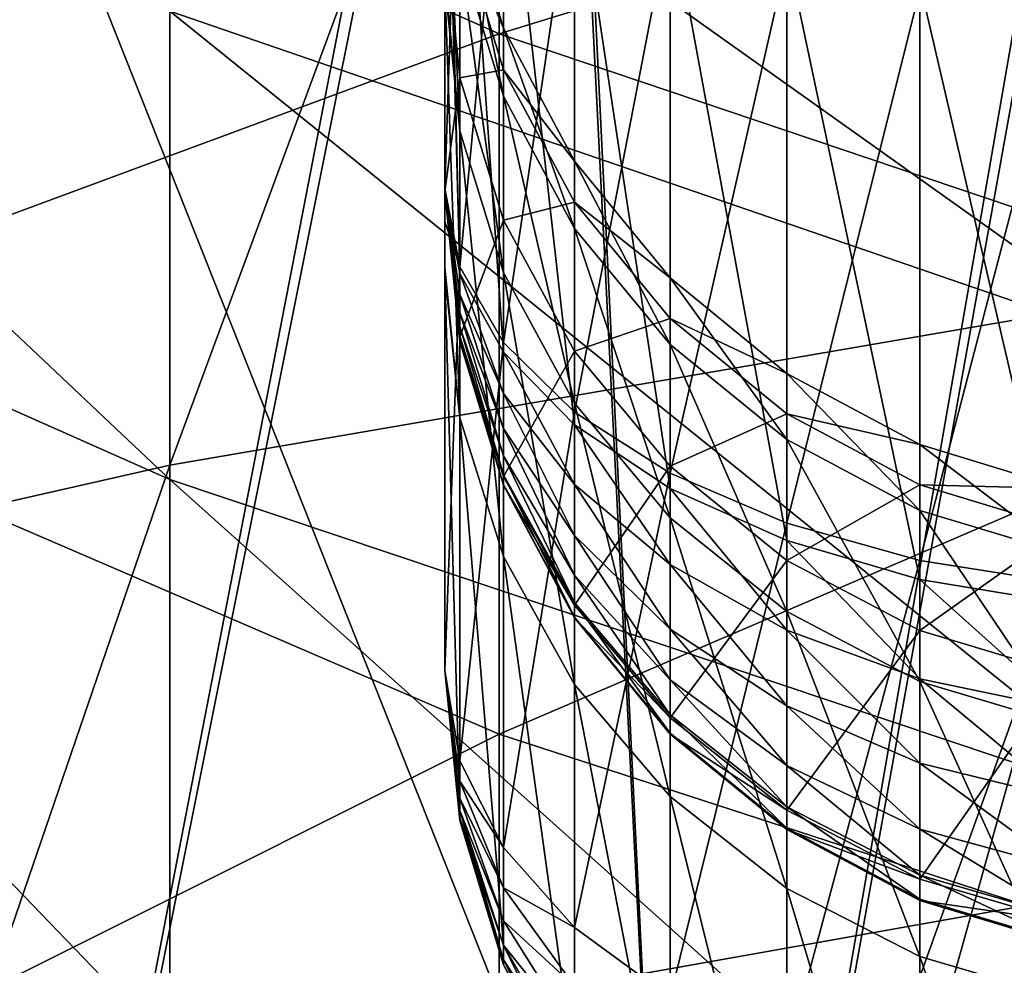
# Model space of a CAD drawing. Header units: millimetres. Extents: x -30 to 76, y -3 to 301.
# Tile 131 of 256: x -5.55 to -4.27, y 271.54 to 272.77. Entities that reach past the tile are written whole.
import ezdxf

# ---------------------------------------------------------------- set-up
doc = ezdxf.new("R2010")
doc.units = ezdxf.units.MM
doc.header["$LTSCALE"] = 81.481481
for name, color, linetype in [('133', 7, 'CONTINUOUS'), ('134', 7, 'CONTINUOUS'), ('226', 7, 'CONTINUOUS'), ('227', 7, 'CONTINUOUS'), ('235', 7, 'CONTINUOUS'), ('236', 7, 'CONTINUOUS'), ('347', 7, 'CONTINUOUS'), ('348', 7, 'CONTINUOUS'), ('363', 7, 'CONTINUOUS'), ('371', 7, 'CONTINUOUS')]:
    doc.layers.add(name, color=color, linetype=linetype)

msp = doc.modelspace()

# ---------------------------------------------------------------- linework, layer by layer
at = {"layer": '133', "color": 7, "linetype": 'CONTINUOUS', "true_color": 0xaaaaaa}
for points in [[(-4.064, 272.4106, -6.8546), (-5.3576, 272.1886, -6.4485), (-4.064, 275.6911, -4.9061), (-4.064, 272.4106, -6.8546)], [(-4.064, 275.6911, -4.9061), (-5.3576, 272.1886, -6.4485), (-5.3576, 275.4407, -4.5169), (-4.064, 275.6911, -4.9061)], [(-5.3576, 272.1886, -6.4485), (-6.5996, 271.9069, -5.933), (-5.3576, 275.4407, -4.5169), (-5.3576, 272.1886, -6.4485)], [(-5.3576, 275.4407, -4.5169), (-6.5996, 271.9069, -5.933), (-6.5996, 275.1229, -4.0229), (-5.3576, 275.4407, -4.5169)], [(-6.5996, 272.7206, 30.3658), (-5.3576, 272.17, 30.5705), (-6.5996, 273.3424, 32.2414), (-6.5996, 272.7206, 30.3658)], [(-6.5996, 273.3424, 32.2414), (-5.3576, 272.17, 30.5705), (-5.3576, 272.7786, 32.4062), (-6.5996, 273.3424, 32.2414)], [(-5.3576, 272.7786, 32.4062), (-4.064, 272.3343, 32.5361), (-5.3576, 273.2545, 34.2808), (-5.3576, 272.7786, 32.4062)], [(-5.3576, 273.2545, 34.2808), (-4.064, 272.3343, 32.5361), (-4.064, 272.8021, 34.3786), (-5.3576, 273.2545, 34.2808)], [(-5.3576, 272.17, 30.5705), (-4.064, 271.7361, 30.7317), (-5.3576, 272.7786, 32.4062), (-5.3576, 272.17, 30.5705)], [(-5.3576, 272.7786, 32.4062), (-4.064, 271.7361, 30.7317), (-4.064, 272.3343, 32.5361), (-5.3576, 272.7786, 32.4062)], [(-6.5996, 271.9664, 28.5394), (-5.3576, 271.4318, 28.7829), (-6.5996, 272.7206, 30.3658), (-6.5996, 271.9664, 28.5394)], [(-6.5996, 272.7206, 30.3658), (-5.3576, 271.4318, 28.7829), (-5.3576, 272.17, 30.5705), (-6.5996, 272.7206, 30.3658)], [(-4.064, 268.9993, -8.5638), (-5.3576, 268.8069, -8.1429), (-4.064, 272.4106, -6.8546), (-4.064, 268.9993, -8.5638)], [(-4.064, 272.4106, -6.8546), (-5.3576, 268.8069, -8.1429), (-5.3576, 272.1886, -6.4485), (-4.064, 272.4106, -6.8546)], [(-5.3576, 268.8069, -8.1429), (-6.5996, 268.5627, -7.6086), (-5.3576, 272.1886, -6.4485), (-5.3576, 268.8069, -8.1429)], [(-5.3576, 272.1886, -6.4485), (-6.5996, 268.5627, -7.6086), (-6.5996, 271.9069, -5.933), (-5.3576, 272.1886, -6.4485)], [(-5.3576, 271.4318, 28.7829), (-4.064, 271.0106, 28.9747), (-5.3576, 272.17, 30.5705), (-5.3576, 271.4318, 28.7829)], [(-5.3576, 272.17, 30.5705), (-4.064, 271.0106, 28.9747), (-4.064, 271.7361, 30.7317), (-5.3576, 272.17, 30.5705)], [(-6.5996, 271.0838, 26.7715), (-5.3576, 270.5679, 27.0525), (-6.5996, 271.9664, 28.5394), (-6.5996, 271.0838, 26.7715)], [(-6.5996, 271.9664, 28.5394), (-5.3576, 270.5679, 27.0525), (-5.3576, 271.4318, 28.7829), (-6.5996, 271.9664, 28.5394)]]:
    msp.add_3dface(points, dxfattribs=at)
at = {"layer": '134', "color": 7, "linetype": 'CONTINUOUS', "true_color": 0xaaaaaa}
for points in [[(-4.9294, 274.6576, -3.2997), (-3.742, 271.7054, -5.5643), (-3.742, 274.8955, -3.6695), (-4.9294, 274.6576, -3.2997)], [(-6.0663, 274.3559, -2.8307), (-4.9294, 271.4944, -5.1785), (-4.9294, 274.6576, -3.2997), (-6.0663, 274.3559, -2.8307)], [(-4.9294, 271.4944, -5.1785), (-3.742, 271.7054, -5.5643), (-4.9294, 274.6576, -3.2997), (-4.9294, 271.4944, -5.1785)], [(-6.0663, 271.227, -4.6891), (-4.9294, 271.4944, -5.1785), (-6.0663, 274.3559, -2.8307), (-6.0663, 271.227, -4.6891)], [(-4.9294, 272.749, 28.183), (-6.0663, 273.2565, 27.9519), (-4.9294, 273.5266, 30.0662), (-4.9294, 272.749, 28.183)], [(-3.742, 273.1144, 30.2195), (-4.9294, 272.749, 28.183), (-4.9294, 273.5266, 30.0662), (-3.742, 273.1144, 30.2195)], [(-4.9294, 272.749, 28.183), (-6.0663, 272.3286, 26.0934), (-6.0663, 273.2565, 27.9519), (-4.9294, 272.749, 28.183)], [(-3.742, 272.3488, 28.3653), (-4.9294, 272.749, 28.183), (-3.742, 273.1144, 30.2195), (-3.742, 272.3488, 28.3653)], [(-4.9294, 271.8389, 26.3602), (-6.0663, 272.3286, 26.0934), (-4.9294, 272.749, 28.183), (-4.9294, 271.8389, 26.3602)], [(-3.742, 272.3488, 28.3653), (-4.9294, 271.8389, 26.3602), (-4.9294, 272.749, 28.183), (-3.742, 272.3488, 28.3653)], [(-3.742, 271.4527, 26.5706), (-4.9294, 271.8389, 26.3602), (-3.742, 272.3488, 28.3653), (-3.742, 271.4527, 26.5706)], [(-4.9294, 271.8389, 26.3602), (-6.0663, 271.2704, 24.3059), (-6.0663, 272.3286, 26.0934), (-4.9294, 271.8389, 26.3602)], [(-4.9294, 270.801, 24.607), (-6.0663, 271.2704, 24.3059), (-4.9294, 271.8389, 26.3602), (-4.9294, 270.801, 24.607)], [(-3.742, 271.4527, 26.5706), (-4.9294, 270.801, 24.607), (-4.9294, 271.8389, 26.3602), (-3.742, 271.4527, 26.5706)], [(-4.9294, 271.4944, -5.1785), (-3.742, 268.388, -7.2265), (-3.742, 271.7054, -5.5643), (-4.9294, 271.4944, -5.1785)]]:
    msp.add_3dface(points, dxfattribs=at)
at = {"layer": '226', "color": 7, "linetype": 'CONTINUOUS', "true_color": 0xaaaaaa}
for points in [[(-4.9808, 272.3494, 136.4496), (-5, 272.5439, 136.4651), (-4.9808, 272.3553, 136.4153), (-4.9808, 272.3494, 136.4496)], [(-5, 272.5439, 136.4651), (-4.9808, 272.3494, 136.4496), (-4.9808, 272.3498, 136.4845), (-5, 272.5439, 136.4651)], [(-5, 272.5439, 136.4651), (-4.9808, 272.3498, 136.4845), (-4.9808, 272.3563, 136.5188), (-5, 272.5439, 136.4651)], [(-5, 272.5439, 136.4651), (-4.9808, 272.3563, 136.5188), (-4.9808, 272.3689, 136.5513), (-5, 272.5439, 136.4651)], [(-5, 272.5439, 136.4651), (-4.9808, 272.3689, 136.5513), (-4.9808, 272.3871, 136.5811), (-5, 272.5439, 136.4651)], [(-5, 272.5439, 136.4651), (-4.9808, 272.3871, 136.5811), (-4.9808, 272.4102, 136.6072), (-5, 272.5439, 136.4651)], [(-5, 272.5439, 136.4651), (-4.9808, 272.4102, 136.6072), (-4.9808, 272.4375, 136.6286), (-5, 272.5439, 136.4651)], [(-4.9808, 272.4102, 136.6072), (-4.9239, 272.2817, 136.7438), (-4.9808, 272.4375, 136.6286), (-4.9808, 272.4102, 136.6072)], [(-4.9808, 272.4375, 136.6286), (-4.9239, 272.2817, 136.7438), (-4.9239, 272.3352, 136.7858), (-4.9808, 272.4375, 136.6286)], [(-4.9808, 272.3871, 136.5811), (-4.9239, 272.2362, 136.6927), (-4.9808, 272.4102, 136.6072), (-4.9808, 272.3871, 136.5811)], [(-4.9808, 272.4102, 136.6072), (-4.9239, 272.2362, 136.6927), (-4.9239, 272.2817, 136.7438), (-4.9808, 272.4102, 136.6072)], [(-4.9808, 272.3689, 136.5513), (-4.9239, 272.2006, 136.6342), (-4.9808, 272.3871, 136.5811), (-4.9808, 272.3689, 136.5513)], [(-4.9808, 272.3871, 136.5811), (-4.9239, 272.2006, 136.6342), (-4.9239, 272.2362, 136.6927), (-4.9808, 272.3871, 136.5811)], [(-4.9808, 272.3563, 136.5188), (-4.9239, 272.176, 136.5704), (-4.9808, 272.3689, 136.5513), (-4.9808, 272.3563, 136.5188)], [(-4.9808, 272.3689, 136.5513), (-4.9239, 272.176, 136.5704), (-4.9239, 272.2006, 136.6342), (-4.9808, 272.3689, 136.5513)], [(-4.9808, 272.3498, 136.4845), (-4.9239, 272.1631, 136.5032), (-4.9808, 272.3563, 136.5188), (-4.9808, 272.3498, 136.4845)], [(-4.9808, 272.3563, 136.5188), (-4.9239, 272.1631, 136.5032), (-4.9239, 272.176, 136.5704), (-4.9808, 272.3563, 136.5188)], [(-4.9239, 272.1739, 136.3674), (-4.9808, 272.3494, 136.4496), (-4.9808, 272.3553, 136.4153), (-4.9239, 272.1739, 136.3674)], [(-4.9808, 272.3494, 136.4496), (-4.9239, 272.1624, 136.4348), (-4.9808, 272.3498, 136.4845), (-4.9808, 272.3494, 136.4496)], [(-4.9808, 272.3498, 136.4845), (-4.9239, 272.1624, 136.4348), (-4.9239, 272.1631, 136.5032), (-4.9808, 272.3498, 136.4845)], [(-4.9239, 272.1624, 136.4348), (-4.9808, 272.3494, 136.4496), (-4.9239, 272.1739, 136.3674), (-4.9239, 272.1624, 136.4348)], [(-4.9239, 272.2817, 136.7438), (-4.8315, 272.1632, 136.8697), (-4.9239, 272.3352, 136.7858), (-4.9239, 272.2817, 136.7438)], [(-4.9239, 272.3352, 136.7858), (-4.8315, 272.1632, 136.8697), (-4.8315, 272.2409, 136.9307), (-4.9239, 272.3352, 136.7858)], [(-4.9239, 272.2362, 136.6927), (-4.8315, 272.0973, 136.7955), (-4.9239, 272.2817, 136.7438), (-4.9239, 272.2362, 136.6927)], [(-4.9239, 272.2817, 136.7438), (-4.8315, 272.0973, 136.7955), (-4.8315, 272.1632, 136.8697), (-4.9239, 272.2817, 136.7438)], [(-4.9239, 272.2006, 136.6342), (-4.8315, 272.0456, 136.7106), (-4.9239, 272.2362, 136.6927), (-4.9239, 272.2006, 136.6342)], [(-4.9239, 272.2362, 136.6927), (-4.8315, 272.0456, 136.7106), (-4.8315, 272.0973, 136.7955), (-4.9239, 272.2362, 136.6927)], [(-4.8315, 272.1632, 136.8697), (-4.7071, 272.0594, 136.9801), (-4.8315, 272.2409, 136.9307), (-4.8315, 272.1632, 136.8697)], [(-4.8315, 272.2409, 136.9307), (-4.7071, 272.0594, 136.9801), (-4.7071, 272.1582, 137.0577), (-4.8315, 272.2409, 136.9307)], [(-4.9239, 272.176, 136.5704), (-4.8315, 272.0098, 136.618), (-4.9239, 272.2006, 136.6342), (-4.9239, 272.176, 136.5704)], [(-4.9239, 272.2006, 136.6342), (-4.8315, 272.0098, 136.618), (-4.8315, 272.0456, 136.7106), (-4.9239, 272.2006, 136.6342)], [(-4.9239, 272.1631, 136.5032), (-4.8315, 271.9911, 136.5204), (-4.9239, 272.176, 136.5704), (-4.9239, 272.1631, 136.5032)], [(-4.9239, 272.176, 136.5704), (-4.8315, 271.9911, 136.5204), (-4.8315, 272.0098, 136.618), (-4.9239, 272.176, 136.5704)], [(-4.8315, 272.0067, 136.3232), (-4.9239, 272.1624, 136.4348), (-4.9239, 272.1739, 136.3674), (-4.8315, 272.0067, 136.3232)], [(-4.9239, 272.1624, 136.4348), (-4.8315, 271.9901, 136.4211), (-4.9239, 272.1631, 136.5032), (-4.9239, 272.1624, 136.4348)], [(-4.9239, 272.1631, 136.5032), (-4.8315, 271.9901, 136.4211), (-4.8315, 271.9911, 136.5204), (-4.9239, 272.1631, 136.5032)], [(-4.8315, 271.9901, 136.4211), (-4.9239, 272.1624, 136.4348), (-4.8315, 272.0067, 136.3232), (-4.8315, 271.9901, 136.4211)], [(-4.8315, 272.0973, 136.7955), (-4.7071, 271.9754, 136.8856), (-4.8315, 272.1632, 136.8697), (-4.8315, 272.0973, 136.7955)], [(-4.8315, 272.1632, 136.8697), (-4.7071, 271.9754, 136.8856), (-4.7071, 272.0594, 136.9801), (-4.8315, 272.1632, 136.8697)], [(-4.7071, 272.0594, 136.9801), (-4.5556, 271.9742, 137.0707), (-4.7071, 272.1582, 137.0577), (-4.7071, 272.0594, 136.9801)], [(-4.7071, 272.1582, 137.0577), (-4.5556, 271.9742, 137.0707), (-4.5556, 272.0904, 137.162), (-4.7071, 272.1582, 137.0577)], [(-4.8315, 272.0456, 136.7106), (-4.7071, 271.9096, 136.7776), (-4.8315, 272.0973, 136.7955), (-4.8315, 272.0456, 136.7106)], [(-4.8315, 272.0973, 136.7955), (-4.7071, 271.9096, 136.7776), (-4.7071, 271.9754, 136.8856), (-4.8315, 272.0973, 136.7955)], [(-4.5556, 271.9742, 137.0707), (-4.3827, 271.9109, 137.138), (-4.5556, 272.0904, 137.162), (-4.5556, 271.9742, 137.0707)], [(-4.5556, 272.0904, 137.162), (-4.3827, 271.9109, 137.138), (-4.3827, 272.04, 137.2394), (-4.5556, 272.0904, 137.162)], [(-4.7071, 271.9754, 136.8856), (-4.5556, 271.8755, 136.9596), (-4.7071, 272.0594, 136.9801), (-4.7071, 271.9754, 136.8856)], [(-4.7071, 272.0594, 136.9801), (-4.5556, 271.8755, 136.9596), (-4.5556, 271.9742, 137.0707), (-4.7071, 272.0594, 136.9801)], [(-4.8315, 272.0098, 136.618), (-4.7071, 271.8641, 136.6597), (-4.8315, 272.0456, 136.7106), (-4.8315, 272.0098, 136.618)], [(-4.8315, 272.0456, 136.7106), (-4.7071, 271.8641, 136.6597), (-4.7071, 271.9096, 136.7776), (-4.8315, 272.0456, 136.7106)], [(-4.3827, 271.9109, 137.138), (-4.1951, 271.8719, 137.1795), (-4.3827, 272.04, 137.2394), (-4.3827, 271.9109, 137.138)], [(-4.3827, 272.04, 137.2394), (-4.1951, 271.8719, 137.1795), (-4.1951, 272.009, 137.2871), (-4.3827, 272.04, 137.2394)], [(-4.8315, 271.9911, 136.5204), (-4.7071, 271.8403, 136.5355), (-4.8315, 272.0098, 136.618), (-4.8315, 271.9911, 136.5204)], [(-4.8315, 272.0098, 136.618), (-4.7071, 271.8403, 136.5355), (-4.7071, 271.8641, 136.6597), (-4.8315, 272.0098, 136.618)], [(-4.7071, 271.8602, 136.2846), (-4.8315, 271.9901, 136.4211), (-4.8315, 272.0067, 136.3232), (-4.7071, 271.8602, 136.2846)], [(-4.8315, 271.9901, 136.4211), (-4.7071, 271.839, 136.4091), (-4.8315, 271.9911, 136.5204), (-4.8315, 271.9901, 136.4211)], [(-4.8315, 271.9911, 136.5204), (-4.7071, 271.839, 136.4091), (-4.7071, 271.8403, 136.5355), (-4.8315, 271.9911, 136.5204)], [(-4.7071, 271.839, 136.4091), (-4.8315, 271.9901, 136.4211), (-4.7071, 271.8602, 136.2846), (-4.7071, 271.839, 136.4091)], [(-4.7071, 271.9096, 136.7776), (-4.5556, 271.7981, 136.8326), (-4.7071, 271.9754, 136.8856), (-4.7071, 271.9096, 136.7776)], [(-4.7071, 271.9754, 136.8856), (-4.5556, 271.7981, 136.8326), (-4.5556, 271.8755, 136.9596), (-4.7071, 271.9754, 136.8856)], [(-4.5556, 271.8755, 136.9596), (-4.3827, 271.8012, 137.0145), (-4.5556, 271.9742, 137.0707), (-4.5556, 271.8755, 136.9596)], [(-4.5556, 271.9742, 137.0707), (-4.3827, 271.8012, 137.0145), (-4.3827, 271.9109, 137.138), (-4.5556, 271.9742, 137.0707)], [(-4.3827, 271.8012, 137.0145), (-4.1951, 271.7554, 137.0484), (-4.3827, 271.9109, 137.138), (-4.3827, 271.8012, 137.0145)], [(-4.3827, 271.9109, 137.138), (-4.1951, 271.7554, 137.0484), (-4.1951, 271.8719, 137.1795), (-4.3827, 271.9109, 137.138)], [(-4.7071, 271.8641, 136.6597), (-4.5556, 271.7445, 136.6939), (-4.7071, 271.9096, 136.7776), (-4.7071, 271.8641, 136.6597)], [(-4.7071, 271.9096, 136.7776), (-4.5556, 271.7445, 136.6939), (-4.5556, 271.7981, 136.8326), (-4.7071, 271.9096, 136.7776)], [(-4.5556, 271.7981, 136.8326), (-4.3827, 271.7152, 136.8735), (-4.5556, 271.8755, 136.9596), (-4.5556, 271.7981, 136.8326)], [(-4.5556, 271.8755, 136.9596), (-4.3827, 271.7152, 136.8735), (-4.3827, 271.8012, 137.0145), (-4.5556, 271.8755, 136.9596)], [(-4.7071, 271.8403, 136.5355), (-4.5556, 271.7166, 136.5479), (-4.7071, 271.8641, 136.6597), (-4.7071, 271.8403, 136.5355)], [(-4.7071, 271.8641, 136.6597), (-4.5556, 271.7166, 136.5479), (-4.5556, 271.7445, 136.6939), (-4.7071, 271.8641, 136.6597)], [(-4.5556, 271.74, 136.2528), (-4.7071, 271.839, 136.4091), (-4.7071, 271.8602, 136.2846), (-4.5556, 271.74, 136.2528)], [(-4.7071, 271.839, 136.4091), (-4.5556, 271.715, 136.3992), (-4.7071, 271.8403, 136.5355), (-4.7071, 271.839, 136.4091)], [(-4.7071, 271.8403, 136.5355), (-4.5556, 271.715, 136.3992), (-4.5556, 271.7166, 136.5479), (-4.7071, 271.8403, 136.5355)], [(-4.5556, 271.715, 136.3992), (-4.7071, 271.839, 136.4091), (-4.5556, 271.74, 136.2528), (-4.5556, 271.715, 136.3992)], [(-4.5556, 271.7445, 136.6939), (-4.3827, 271.6557, 136.7193), (-4.5556, 271.7981, 136.8326), (-4.5556, 271.7445, 136.6939)], [(-4.5556, 271.7981, 136.8326), (-4.3827, 271.6557, 136.7193), (-4.3827, 271.7152, 136.8735), (-4.5556, 271.7981, 136.8326)], [(-4.3827, 271.7152, 136.8735), (-4.1951, 271.6641, 136.8986), (-4.3827, 271.8012, 137.0145), (-4.3827, 271.7152, 136.8735)], [(-4.3827, 271.8012, 137.0145), (-4.1951, 271.6641, 136.8986), (-4.1951, 271.7554, 137.0484), (-4.3827, 271.8012, 137.0145)], [(-4.5556, 271.7166, 136.5479), (-4.3827, 271.6246, 136.5571), (-4.5556, 271.7445, 136.6939), (-4.5556, 271.7166, 136.5479)], [(-4.5556, 271.7445, 136.6939), (-4.3827, 271.6246, 136.5571), (-4.3827, 271.6557, 136.7193), (-4.5556, 271.7445, 136.6939)], [(-4.3827, 271.6506, 136.2292), (-4.5556, 271.715, 136.3992), (-4.5556, 271.74, 136.2528), (-4.3827, 271.6506, 136.2292)], [(-4.5556, 271.715, 136.3992), (-4.3827, 271.6229, 136.3919), (-4.5556, 271.7166, 136.5479), (-4.5556, 271.715, 136.3992)], [(-4.5556, 271.7166, 136.5479), (-4.3827, 271.6229, 136.3919), (-4.3827, 271.6246, 136.5571), (-4.5556, 271.7166, 136.5479)], [(-4.3827, 271.6229, 136.3919), (-4.5556, 271.715, 136.3992), (-4.3827, 271.6506, 136.2292), (-4.3827, 271.6229, 136.3919)], [(-4.3827, 271.6557, 136.7193), (-4.1951, 271.601, 136.735), (-4.3827, 271.7152, 136.8735), (-4.3827, 271.6557, 136.7193)], [(-4.3827, 271.7152, 136.8735), (-4.1951, 271.601, 136.735), (-4.1951, 271.6641, 136.8986), (-4.3827, 271.7152, 136.8735)], [(-4.3827, 271.6246, 136.5571), (-4.1951, 271.568, 136.5628), (-4.3827, 271.6557, 136.7193), (-4.3827, 271.6246, 136.5571)], [(-4.3827, 271.6557, 136.7193), (-4.1951, 271.568, 136.5628), (-4.1951, 271.601, 136.735), (-4.3827, 271.6557, 136.7193)], [(-4.1951, 271.5956, 136.2147), (-4.3827, 271.6229, 136.3919), (-4.3827, 271.6506, 136.2292), (-4.1951, 271.5956, 136.2147)], [(-4.3827, 271.6229, 136.3919), (-4.1951, 271.5662, 136.3874), (-4.3827, 271.6246, 136.5571), (-4.3827, 271.6229, 136.3919)], [(-4.3827, 271.6246, 136.5571), (-4.1951, 271.5662, 136.3874), (-4.1951, 271.568, 136.5628), (-4.3827, 271.6246, 136.5571)], [(-4.1951, 271.5662, 136.3874), (-4.3827, 271.6229, 136.3919), (-4.1951, 271.5956, 136.2147), (-4.1951, 271.5662, 136.3874)]]:
    msp.add_3dface(points, dxfattribs=at)
at = {"layer": '227', "color": 7, "linetype": 'CONTINUOUS', "true_color": 0xaaaaaa}
for points in [[(-5, 272.8258, 128.5213), (-4.9808, 272.623, 128.4991), (-5, 273.049, 130.0615), (-5, 272.8258, 128.5213)], [(-5, 273.049, 130.0615), (-4.9808, 272.623, 128.4991), (-4.9808, 272.8549, 130.0811), (-5, 273.049, 130.0615)], [(-4.9808, 272.8549, 130.0811), (-4.9239, 272.6683, 130.1), (-4.9808, 272.944, 131.6775), (-4.9808, 272.8549, 130.0811)], [(-4.9808, 272.944, 131.6775), (-4.9239, 272.6683, 130.1), (-4.9239, 272.7564, 131.6795), (-4.9808, 272.944, 131.6775)], [(-4.9808, 272.944, 131.6775), (-4.9239, 272.7564, 131.6795), (-4.9808, 272.8896, 133.2754), (-4.9808, 272.944, 131.6775)], [(-5, 272.8843, 134.8947), (-4.9808, 272.8896, 133.2754), (-4.9808, 272.692, 134.862), (-5, 272.8843, 134.8947)], [(-5, 272.8843, 134.8947), (-4.9808, 272.692, 134.862), (-5, 272.8724, 134.9635), (-5, 272.8843, 134.8947)], [(-4.9808, 272.8896, 133.2754), (-4.9239, 272.7564, 131.6795), (-4.9239, 272.7025, 133.2606), (-4.9808, 272.8896, 133.2754)], [(-4.9808, 272.8896, 133.2754), (-4.9239, 272.7025, 133.2606), (-4.9808, 272.692, 134.862), (-4.9808, 272.8896, 133.2754)], [(-4.9808, 272.692, 134.862), (-5, 272.5439, 136.4651), (-5, 272.8724, 134.9635), (-4.9808, 272.692, 134.862)], [(-4.9808, 272.623, 128.4991), (-4.9239, 272.4388, 128.5347), (-4.9808, 272.8549, 130.0811), (-4.9808, 272.623, 128.4991)], [(-4.9808, 272.8549, 130.0811), (-4.9239, 272.4388, 128.5347), (-4.9239, 272.6683, 130.1), (-4.9808, 272.8549, 130.0811)], [(-5, 272.8145, 128.4622), (-4.9808, 272.623, 128.4991), (-5, 272.8258, 128.5213), (-5, 272.8145, 128.4622)], [(-5, 272.4456, 126.9186), (-4.9808, 272.25, 126.9444), (-5, 272.8145, 128.4622), (-5, 272.4456, 126.9186)], [(-5, 272.8145, 128.4622), (-4.9808, 272.25, 126.9444), (-4.9808, 272.623, 128.4991), (-5, 272.8145, 128.4622)], [(-4.9239, 272.6683, 130.1), (-4.8315, 272.4963, 130.1173), (-4.9239, 272.7564, 131.6795), (-4.9239, 272.6683, 130.1)], [(-4.9239, 272.7564, 131.6795), (-4.8315, 272.4963, 130.1173), (-4.8315, 272.5836, 131.6814), (-4.9239, 272.7564, 131.6795)], [(-4.9239, 272.7564, 131.6795), (-4.8315, 272.5836, 131.6814), (-4.9239, 272.7025, 133.2606), (-4.9239, 272.7564, 131.6795)], [(-4.9808, 272.3553, 136.4153), (-5, 272.5439, 136.4651), (-4.9808, 272.692, 134.862), (-4.9808, 272.3553, 136.4153)], [(-4.9808, 272.692, 134.862), (-4.9239, 272.7025, 133.2606), (-4.9239, 272.507, 134.8305), (-4.9808, 272.692, 134.862)], [(-4.9808, 272.3553, 136.4153), (-4.9808, 272.692, 134.862), (-4.9239, 272.507, 134.8305), (-4.9808, 272.3553, 136.4153)], [(-4.9239, 272.7025, 133.2606), (-4.8315, 272.5836, 131.6814), (-4.8315, 272.5302, 133.247), (-4.9239, 272.7025, 133.2606)], [(-4.9239, 272.7025, 133.2606), (-4.8315, 272.5302, 133.247), (-4.9239, 272.507, 134.8305), (-4.9239, 272.7025, 133.2606)], [(-4.9239, 272.4388, 128.5347), (-4.8315, 272.269, 128.5674), (-4.9239, 272.6683, 130.1), (-4.9239, 272.4388, 128.5347)], [(-4.9239, 272.6683, 130.1), (-4.8315, 272.269, 128.5674), (-4.8315, 272.4963, 130.1173), (-4.9239, 272.6683, 130.1)], [(-4.9808, 272.25, 126.9444), (-4.9239, 272.0698, 126.9963), (-4.9808, 272.623, 128.4991), (-4.9808, 272.25, 126.9444)], [(-4.9808, 272.623, 128.4991), (-4.9239, 272.0698, 126.9963), (-4.9239, 272.4388, 128.5347), (-4.9808, 272.623, 128.4991)], [(-4.8315, 272.4963, 130.1173), (-4.7071, 272.3455, 130.1326), (-4.8315, 272.5836, 131.6814), (-4.8315, 272.4963, 130.1173)], [(-4.8315, 272.5836, 131.6814), (-4.7071, 272.3455, 130.1326), (-4.7071, 272.432, 131.683), (-4.8315, 272.5836, 131.6814)], [(-4.8315, 272.5836, 131.6814), (-4.7071, 272.432, 131.683), (-4.8315, 272.5302, 133.247), (-4.8315, 272.5836, 131.6814)], [(-4.9239, 272.507, 134.8305), (-4.8315, 272.5302, 133.247), (-4.8315, 272.3366, 134.8015), (-4.9239, 272.507, 134.8305)], [(-4.8315, 272.5302, 133.247), (-4.7071, 272.432, 131.683), (-4.7071, 272.3791, 133.235), (-4.8315, 272.5302, 133.247)], [(-4.8315, 272.5302, 133.247), (-4.7071, 272.3791, 133.235), (-4.8315, 272.3366, 134.8015), (-4.8315, 272.5302, 133.247)], [(-4.9239, 272.1739, 136.3674), (-4.9808, 272.3553, 136.4153), (-4.9239, 272.507, 134.8305), (-4.9239, 272.1739, 136.3674)], [(-4.9239, 272.1739, 136.3674), (-4.9239, 272.507, 134.8305), (-4.8315, 272.3366, 134.8015), (-4.9239, 272.1739, 136.3674)], [(-4.8315, 272.269, 128.5674), (-4.7071, 272.1202, 128.5961), (-4.8315, 272.4963, 130.1173), (-4.8315, 272.269, 128.5674)], [(-4.8315, 272.4963, 130.1173), (-4.7071, 272.1202, 128.5961), (-4.7071, 272.3455, 130.1326), (-4.8315, 272.4963, 130.1173)], [(-5, 272.4375, 126.8904), (-4.9808, 272.25, 126.9444), (-5, 272.4456, 126.9186), (-5, 272.4375, 126.8904)], [(-5, 271.9216, 125.3603), (-4.9808, 271.7397, 125.4308), (-5, 272.4375, 126.8904), (-5, 271.9216, 125.3603)], [(-5, 272.4375, 126.8904), (-4.9808, 271.7397, 125.4308), (-4.9808, 272.25, 126.9444), (-5, 272.4375, 126.8904)], [(-4.9239, 272.0698, 126.9963), (-4.8315, 271.9036, 127.0441), (-4.9239, 272.4388, 128.5347), (-4.9239, 272.0698, 126.9963)], [(-4.9239, 272.4388, 128.5347), (-4.8315, 271.9036, 127.0441), (-4.8315, 272.269, 128.5674), (-4.9239, 272.4388, 128.5347)], [(-4.7071, 272.3455, 130.1326), (-4.5556, 272.2218, 130.1451), (-4.7071, 272.432, 131.683), (-4.7071, 272.3455, 130.1326)], [(-4.7071, 272.432, 131.683), (-4.5556, 272.2218, 130.1451), (-4.5556, 272.3077, 131.6844), (-4.7071, 272.432, 131.683)], [(-4.7071, 272.432, 131.683), (-4.5556, 272.3077, 131.6844), (-4.7071, 272.3791, 133.235), (-4.7071, 272.432, 131.683)], [(-4.8315, 272.3366, 134.8015), (-4.7071, 272.3791, 133.235), (-4.7071, 272.1872, 134.776), (-4.8315, 272.3366, 134.8015)], [(-4.7071, 272.3791, 133.235), (-4.5556, 272.3077, 131.6844), (-4.5556, 272.2552, 133.2252), (-4.7071, 272.3791, 133.235)], [(-4.7071, 272.3791, 133.235), (-4.5556, 272.2552, 133.2252), (-4.7071, 272.1872, 134.776), (-4.7071, 272.3791, 133.235)], [(-4.7071, 272.1202, 128.5961), (-4.5556, 271.9981, 128.6196), (-4.7071, 272.3455, 130.1326), (-4.7071, 272.1202, 128.5961)], [(-4.7071, 272.3455, 130.1326), (-4.5556, 271.9981, 128.6196), (-4.5556, 272.2218, 130.1451), (-4.7071, 272.3455, 130.1326)], [(-4.8315, 272.0067, 136.3232), (-4.9239, 272.1739, 136.3674), (-4.8315, 272.3366, 134.8015), (-4.8315, 272.0067, 136.3232)], [(-4.8315, 272.0067, 136.3232), (-4.8315, 272.3366, 134.8015), (-4.7071, 272.1872, 134.776), (-4.8315, 272.0067, 136.3232)], [(-4.5556, 272.2218, 130.1451), (-4.3827, 272.1298, 130.1543), (-4.5556, 272.3077, 131.6844), (-4.5556, 272.2218, 130.1451)], [(-4.5556, 272.3077, 131.6844), (-4.3827, 272.1298, 130.1543), (-4.3827, 272.2153, 131.6854), (-4.5556, 272.3077, 131.6844)], [(-4.5556, 272.3077, 131.6844), (-4.3827, 272.2153, 131.6854), (-4.5556, 272.2552, 133.2252), (-4.5556, 272.3077, 131.6844)], [(-4.8315, 271.9036, 127.0441), (-4.7071, 271.758, 127.086), (-4.8315, 272.269, 128.5674), (-4.8315, 271.9036, 127.0441)], [(-4.8315, 272.269, 128.5674), (-4.7071, 271.758, 127.086), (-4.7071, 272.1202, 128.5961), (-4.8315, 272.269, 128.5674)], [(-4.9808, 271.7397, 125.4308), (-4.9239, 271.5648, 125.4987), (-4.9808, 272.25, 126.9444), (-4.9808, 271.7397, 125.4308)], [(-4.9808, 272.25, 126.9444), (-4.9239, 271.5648, 125.4987), (-4.9239, 272.0698, 126.9963), (-4.9808, 272.25, 126.9444)], [(-4.7071, 272.1872, 134.776), (-4.5556, 272.2552, 133.2252), (-4.5556, 272.0646, 134.7551), (-4.7071, 272.1872, 134.776)], [(-4.5556, 272.2552, 133.2252), (-4.3827, 272.2153, 131.6854), (-4.3827, 272.163, 133.2179), (-4.5556, 272.2552, 133.2252)], [(-4.5556, 272.2552, 133.2252), (-4.3827, 272.163, 133.2179), (-4.5556, 272.0646, 134.7551), (-4.5556, 272.2552, 133.2252)], [(-4.5556, 271.9981, 128.6196), (-4.3827, 271.9074, 128.6371), (-4.5556, 272.2218, 130.1451), (-4.5556, 271.9981, 128.6196)], [(-4.5556, 272.2218, 130.1451), (-4.3827, 271.9074, 128.6371), (-4.3827, 272.1298, 130.1543), (-4.5556, 272.2218, 130.1451)], [(-4.3827, 272.1298, 130.1543), (-4.1951, 272.0732, 130.1601), (-4.3827, 272.2153, 131.6854), (-4.3827, 272.1298, 130.1543)], [(-4.3827, 272.2153, 131.6854), (-4.1951, 272.0732, 130.1601), (-4.1951, 272.1584, 131.686), (-4.3827, 272.2153, 131.6854)], [(-4.3827, 272.2153, 131.6854), (-4.1951, 272.1584, 131.686), (-4.3827, 272.163, 133.2179), (-4.3827, 272.2153, 131.6854)], [(-4.7071, 271.8602, 136.2846), (-4.8315, 272.0067, 136.3232), (-4.7071, 272.1872, 134.776), (-4.7071, 271.8602, 136.2846)], [(-4.7071, 271.8602, 136.2846), (-4.7071, 272.1872, 134.776), (-4.5556, 272.0646, 134.7551), (-4.7071, 271.8602, 136.2846)], [(-4.5556, 272.0646, 134.7551), (-4.3827, 272.163, 133.2179), (-4.3827, 271.9735, 134.7396), (-4.5556, 272.0646, 134.7551)], [(-4.3827, 272.163, 133.2179), (-4.1951, 272.1584, 131.686), (-4.1951, 272.1063, 133.2134), (-4.3827, 272.163, 133.2179)], [(-4.3827, 272.163, 133.2179), (-4.1951, 272.1063, 133.2134), (-4.3827, 271.9735, 134.7396), (-4.3827, 272.163, 133.2179)], [(-4.3827, 271.9074, 128.6371), (-4.1951, 271.8515, 128.6479), (-4.3827, 272.1298, 130.1543), (-4.3827, 271.9074, 128.6371)], [(-4.3827, 272.1298, 130.1543), (-4.1951, 271.8515, 128.6479), (-4.1951, 272.0732, 130.1601), (-4.3827, 272.1298, 130.1543)], [(-4.7071, 271.758, 127.086), (-4.5556, 271.6385, 127.1204), (-4.7071, 272.1202, 128.5961), (-4.7071, 271.758, 127.086)], [(-4.7071, 272.1202, 128.5961), (-4.5556, 271.6385, 127.1204), (-4.5556, 271.9981, 128.6196), (-4.7071, 272.1202, 128.5961)], [(-4.3827, 271.9735, 134.7396), (-4.1951, 272.1063, 133.2134), (-4.1951, 271.9174, 134.73), (-4.3827, 271.9735, 134.7396)], [(-4.9239, 271.5648, 125.4987), (-4.8315, 271.4036, 125.5612), (-4.9239, 272.0698, 126.9963), (-4.9239, 271.5648, 125.4987)], [(-4.9239, 272.0698, 126.9963), (-4.8315, 271.4036, 125.5612), (-4.8315, 271.9036, 127.0441), (-4.9239, 272.0698, 126.9963)], [(-4.5556, 271.74, 136.2528), (-4.7071, 271.8602, 136.2846), (-4.5556, 272.0646, 134.7551), (-4.5556, 271.74, 136.2528)], [(-4.5556, 271.74, 136.2528), (-4.5556, 272.0646, 134.7551), (-4.3827, 271.9735, 134.7396), (-4.5556, 271.74, 136.2528)], [(-4.5556, 271.6385, 127.1204), (-4.3827, 271.5497, 127.146), (-4.5556, 271.9981, 128.6196), (-4.5556, 271.6385, 127.1204)], [(-4.5556, 271.9981, 128.6196), (-4.3827, 271.5497, 127.146), (-4.3827, 271.9074, 128.6371), (-4.5556, 271.9981, 128.6196)], [(-4.3827, 271.6506, 136.2292), (-4.5556, 271.74, 136.2528), (-4.3827, 271.9735, 134.7396), (-4.3827, 271.6506, 136.2292)], [(-4.3827, 271.6506, 136.2292), (-4.3827, 271.9735, 134.7396), (-4.1951, 271.9174, 134.73), (-4.3827, 271.6506, 136.2292)], [(-4.1951, 271.5956, 136.2147), (-4.3827, 271.6506, 136.2292), (-4.1951, 271.9174, 134.73), (-4.1951, 271.5956, 136.2147)], [(-4.8315, 271.4036, 125.5612), (-4.7071, 271.2624, 125.616), (-4.8315, 271.9036, 127.0441), (-4.8315, 271.4036, 125.5612)], [(-4.8315, 271.9036, 127.0441), (-4.7071, 271.2624, 125.616), (-4.7071, 271.758, 127.086), (-4.8315, 271.9036, 127.0441)], [(-4.3827, 271.5497, 127.146), (-4.1951, 271.495, 127.1618), (-4.3827, 271.9074, 128.6371), (-4.3827, 271.5497, 127.146)], [(-4.3827, 271.9074, 128.6371), (-4.1951, 271.495, 127.1618), (-4.1951, 271.8515, 128.6479), (-4.3827, 271.9074, 128.6371)], [(-4.7071, 271.2624, 125.616), (-4.5556, 271.1464, 125.661), (-4.7071, 271.758, 127.086), (-4.7071, 271.2624, 125.616)], [(-4.7071, 271.758, 127.086), (-4.5556, 271.1464, 125.661), (-4.5556, 271.6385, 127.1204), (-4.7071, 271.758, 127.086)], [(-4.5556, 271.1464, 125.661), (-4.3827, 271.0603, 125.6944), (-4.5556, 271.6385, 127.1204), (-4.5556, 271.1464, 125.661)], [(-4.5556, 271.6385, 127.1204), (-4.3827, 271.0603, 125.6944), (-4.3827, 271.5497, 127.146), (-4.5556, 271.6385, 127.1204)], [(-4.3827, 271.0603, 125.6944), (-4.1951, 271.0072, 125.715), (-4.3827, 271.5497, 127.146), (-4.3827, 271.0603, 125.6944)], [(-4.3827, 271.5497, 127.146), (-4.1951, 271.0072, 125.715), (-4.1951, 271.495, 127.1618), (-4.3827, 271.5497, 127.146)]]:
    msp.add_3dface(points, dxfattribs=at)
at = {"layer": '235', "color": 7, "linetype": 'CONTINUOUS', "true_color": 0xaaaaaa}
for points in [[(-5, 273.1241, 124.612), (-4.9808, 273.127, 124.3927), (-5, 272.5481, 124.9336), (-5, 273.1241, 124.612)], [(-5, 272.5481, 124.9336), (-4.9808, 273.127, 124.3927), (-4.9808, 272.4461, 124.7674), (-5, 272.5481, 124.9336)], [(-4.9808, 273.127, 124.3927), (-4.9239, 273.0445, 124.2242), (-4.9808, 272.4461, 124.7674), (-4.9808, 273.127, 124.3927)], [(-4.9808, 272.4461, 124.7674), (-4.9239, 273.0445, 124.2242), (-4.9239, 272.3479, 124.6075), (-4.9808, 272.4461, 124.7674)], [(-4.9239, 273.0445, 124.2242), (-4.8315, 272.9684, 124.069), (-4.9239, 272.3479, 124.6075), (-4.9239, 273.0445, 124.2242)], [(-4.9239, 272.3479, 124.6075), (-4.8315, 272.9684, 124.069), (-4.8315, 272.2575, 124.4601), (-4.9239, 272.3479, 124.6075)], [(-4.8315, 272.9684, 124.069), (-4.7071, 272.9017, 123.9329), (-4.8315, 272.2575, 124.4601), (-4.8315, 272.9684, 124.069)], [(-4.8315, 272.2575, 124.4601), (-4.7071, 272.9017, 123.9329), (-4.7071, 272.1782, 124.331), (-4.8315, 272.2575, 124.4601)], [(-4.7071, 272.9017, 123.9329), (-4.5556, 272.847, 123.8212), (-4.7071, 272.1782, 124.331), (-4.7071, 272.9017, 123.9329)], [(-4.7071, 272.1782, 124.331), (-4.5556, 272.847, 123.8212), (-4.5556, 272.1132, 124.225), (-4.7071, 272.1782, 124.331)], [(-4.5556, 272.847, 123.8212), (-4.3827, 272.8064, 123.7382), (-4.5556, 272.1132, 124.225), (-4.5556, 272.847, 123.8212)], [(-4.5556, 272.1132, 124.225), (-4.3827, 272.8064, 123.7382), (-4.3827, 272.0648, 124.1462), (-4.5556, 272.1132, 124.225)], [(-4.3827, 272.8064, 123.7382), (-4.1951, 272.7813, 123.6871), (-4.3827, 272.0648, 124.1462), (-4.3827, 272.8064, 123.7382)], [(-4.3827, 272.0648, 124.1462), (-4.1951, 272.7813, 123.6871), (-4.1951, 272.0351, 124.0977), (-4.3827, 272.0648, 124.1462)], [(-5, 272.5481, 124.9336), (-4.9808, 272.4461, 124.7674), (-5, 272.5054, 124.96), (-5, 272.5481, 124.9336)], [(-4.9808, 272.4461, 124.7674), (-5, 271.9216, 125.3603), (-5, 272.5054, 124.96), (-4.9808, 272.4461, 124.7674)], [(-5, 271.9216, 125.3603), (-4.9808, 272.4461, 124.7674), (-4.9808, 271.8043, 125.2044), (-5, 271.9216, 125.3603)], [(-4.9808, 272.4461, 124.7674), (-4.9239, 272.3479, 124.6075), (-4.9808, 271.8043, 125.2044), (-4.9808, 272.4461, 124.7674)], [(-4.9808, 271.8043, 125.2044), (-4.9239, 272.3479, 124.6075), (-4.9239, 271.6915, 125.0545), (-4.9808, 271.8043, 125.2044)], [(-4.9239, 272.3479, 124.6075), (-4.8315, 272.2575, 124.4601), (-4.9239, 271.6915, 125.0545), (-4.9239, 272.3479, 124.6075)], [(-4.9239, 271.6915, 125.0545), (-4.8315, 272.2575, 124.4601), (-4.8315, 271.5875, 124.9164), (-4.9239, 271.6915, 125.0545)], [(-4.8315, 272.2575, 124.4601), (-4.7071, 272.1782, 124.331), (-4.8315, 271.5875, 124.9164), (-4.8315, 272.2575, 124.4601)], [(-4.8315, 271.5875, 124.9164), (-4.7071, 272.1782, 124.331), (-4.7071, 271.4964, 124.7953), (-4.8315, 271.5875, 124.9164)], [(-4.7071, 272.1782, 124.331), (-4.5556, 272.1132, 124.225), (-4.7071, 271.4964, 124.7953), (-4.7071, 272.1782, 124.331)], [(-4.7071, 271.4964, 124.7953), (-4.5556, 272.1132, 124.225), (-4.5556, 271.4216, 124.6959), (-4.7071, 271.4964, 124.7953)], [(-4.5556, 272.1132, 124.225), (-4.3827, 272.0648, 124.1462), (-4.5556, 271.4216, 124.6959), (-4.5556, 272.1132, 124.225)], [(-4.5556, 271.4216, 124.6959), (-4.3827, 272.0648, 124.1462), (-4.3827, 271.366, 124.6221), (-4.5556, 271.4216, 124.6959)], [(-4.3827, 272.0648, 124.1462), (-4.1951, 272.0351, 124.0977), (-4.3827, 271.366, 124.6221), (-4.3827, 272.0648, 124.1462)], [(-4.3827, 271.366, 124.6221), (-4.1951, 272.0351, 124.0977), (-4.1951, 271.3318, 124.5767), (-4.3827, 271.366, 124.6221)]]:
    msp.add_3dface(points, dxfattribs=at)
at = {"layer": '236', "color": 7, "linetype": 'CONTINUOUS', "true_color": 0xaaaaaa}
for points in [[(-4.9808, 271.7397, 125.4308), (-5, 271.9216, 125.3603), (-4.9808, 271.7299, 125.3963), (-4.9808, 271.7397, 125.4308)], [(-5, 271.9216, 125.3603), (-4.9808, 271.8043, 125.2044), (-4.9808, 271.7776, 125.2286), (-5, 271.9216, 125.3603)], [(-5, 271.9216, 125.3603), (-4.9808, 271.7776, 125.2286), (-4.9808, 271.7558, 125.2574), (-5, 271.9216, 125.3603)], [(-5, 271.9216, 125.3603), (-4.9808, 271.7558, 125.2574), (-4.9808, 271.7397, 125.2897), (-5, 271.9216, 125.3603)], [(-5, 271.9216, 125.3603), (-4.9808, 271.7397, 125.2897), (-4.9808, 271.7298, 125.3244), (-5, 271.9216, 125.3603)], [(-5, 271.9216, 125.3603), (-4.9808, 271.7298, 125.3244), (-4.9808, 271.7265, 125.3604), (-5, 271.9216, 125.3603)], [(-5, 271.9216, 125.3603), (-4.9808, 271.7265, 125.3604), (-4.9808, 271.7299, 125.3963), (-5, 271.9216, 125.3603)], [(-4.9808, 271.8043, 125.2044), (-4.9239, 271.6915, 125.0545), (-4.9808, 271.7776, 125.2286), (-4.9808, 271.8043, 125.2044)], [(-4.9808, 271.7776, 125.2286), (-4.9239, 271.6915, 125.0545), (-4.9239, 271.6391, 125.1021), (-4.9808, 271.7776, 125.2286)], [(-4.9808, 271.7776, 125.2286), (-4.9239, 271.6391, 125.1021), (-4.9808, 271.7558, 125.2574), (-4.9808, 271.7776, 125.2286)], [(-4.9808, 271.7558, 125.2574), (-4.9239, 271.6391, 125.1021), (-4.9239, 271.5964, 125.1585), (-4.9808, 271.7558, 125.2574)], [(-4.9808, 271.7558, 125.2574), (-4.9239, 271.5964, 125.1585), (-4.9808, 271.7397, 125.2897), (-4.9808, 271.7558, 125.2574)], [(-4.9239, 271.5648, 125.4987), (-4.9808, 271.7397, 125.4308), (-4.9239, 271.5455, 125.431), (-4.9239, 271.5648, 125.4987)], [(-4.9808, 271.7397, 125.4308), (-4.9808, 271.7299, 125.3963), (-4.9239, 271.5455, 125.431), (-4.9808, 271.7397, 125.4308)], [(-4.9808, 271.7397, 125.2897), (-4.9239, 271.5964, 125.1585), (-4.9239, 271.5648, 125.2219), (-4.9808, 271.7397, 125.2897)], [(-4.9808, 271.7397, 125.2897), (-4.9239, 271.5648, 125.2219), (-4.9808, 271.7298, 125.3244), (-4.9808, 271.7397, 125.2897)], [(-4.9808, 271.7265, 125.3604), (-4.9239, 271.5389, 125.3605), (-4.9808, 271.7299, 125.3963), (-4.9808, 271.7265, 125.3604)], [(-4.9808, 271.7299, 125.3963), (-4.9239, 271.5389, 125.3605), (-4.9239, 271.5455, 125.431), (-4.9808, 271.7299, 125.3963)], [(-4.9808, 271.7298, 125.3244), (-4.9239, 271.5648, 125.2219), (-4.9239, 271.5454, 125.29), (-4.9808, 271.7298, 125.3244)], [(-4.9808, 271.7298, 125.3244), (-4.9239, 271.5454, 125.29), (-4.9808, 271.7265, 125.3604), (-4.9808, 271.7298, 125.3244)], [(-4.9808, 271.7265, 125.3604), (-4.9239, 271.5454, 125.29), (-4.9239, 271.5389, 125.3605), (-4.9808, 271.7265, 125.3604)], [(-4.9239, 271.6915, 125.0545), (-4.8315, 271.5875, 124.9164), (-4.9239, 271.6391, 125.1021), (-4.9239, 271.6915, 125.0545)], [(-4.9239, 271.6391, 125.1021), (-4.8315, 271.5875, 124.9164), (-4.8315, 271.5115, 124.9855), (-4.9239, 271.6391, 125.1021)], [(-4.9239, 271.6391, 125.1021), (-4.8315, 271.5115, 124.9855), (-4.9239, 271.5964, 125.1585), (-4.9239, 271.6391, 125.1021)], [(-4.9239, 271.5964, 125.1585), (-4.8315, 271.5115, 124.9855), (-4.8315, 271.4495, 125.0674), (-4.9239, 271.5964, 125.1585)], [(-4.9239, 271.5964, 125.1585), (-4.8315, 271.4495, 125.0674), (-4.9239, 271.5648, 125.2219), (-4.9239, 271.5964, 125.1585)], [(-4.8315, 271.5875, 124.9164), (-4.7071, 271.4964, 124.7953), (-4.8315, 271.5115, 124.9855), (-4.8315, 271.5875, 124.9164)], [(-4.8315, 271.4036, 125.5612), (-4.9239, 271.5648, 125.4987), (-4.8315, 271.3756, 125.4629), (-4.8315, 271.4036, 125.5612)], [(-4.9239, 271.5648, 125.4987), (-4.9239, 271.5455, 125.431), (-4.8315, 271.3756, 125.4629), (-4.9239, 271.5648, 125.4987)], [(-4.9239, 271.5648, 125.2219), (-4.8315, 271.4495, 125.0674), (-4.8315, 271.4036, 125.1594), (-4.9239, 271.5648, 125.2219)], [(-4.9239, 271.5648, 125.2219), (-4.8315, 271.4036, 125.1594), (-4.9239, 271.5454, 125.29), (-4.9239, 271.5648, 125.2219)], [(-4.9239, 271.5389, 125.3605), (-4.8315, 271.366, 125.3606), (-4.9239, 271.5455, 125.431), (-4.9239, 271.5389, 125.3605)], [(-4.9239, 271.5455, 125.431), (-4.8315, 271.366, 125.3606), (-4.8315, 271.3756, 125.4629), (-4.9239, 271.5455, 125.431)], [(-4.9239, 271.5454, 125.29), (-4.8315, 271.4036, 125.1594), (-4.8315, 271.3755, 125.2583), (-4.9239, 271.5454, 125.29)], [(-4.9239, 271.5454, 125.29), (-4.8315, 271.3755, 125.2583), (-4.9239, 271.5389, 125.3605), (-4.9239, 271.5454, 125.29)], [(-4.9239, 271.5389, 125.3605), (-4.8315, 271.3755, 125.2583), (-4.8315, 271.366, 125.3606), (-4.9239, 271.5389, 125.3605)]]:
    msp.add_3dface(points, dxfattribs=at)
at = {"layer": '347', "color": 7, "linetype": 'CONTINUOUS', "true_color": 0xaaaaaa}
for points in [[(-4.8756, 274.1102, 228.249), (-5.6627, 274.4394, 227.7604), (-5.6118, 270.32, 227.7951), (-4.8756, 274.1102, 228.249)], [(-4.8756, 274.1102, 228.249), (-5.6118, 270.32, 227.7951), (-4.6841, 270.32, 228.3533), (-4.8756, 274.1102, 228.249)], [(-4.0733, 273.8319, 228.651), (-4.8756, 274.1102, 228.249), (-4.6841, 270.32, 228.3533), (-4.0733, 273.8319, 228.651)], [(-4.0733, 273.8319, 228.651), (-4.6841, 270.32, 228.3533), (-3.7014, 270.32, 228.8079), (-4.0733, 273.8319, 228.651)]]:
    msp.add_3dface(points, dxfattribs=at)
at = {"layer": '348', "color": 7, "linetype": 'CONTINUOUS', "true_color": 0xaaaaaa}
for points in [[(-5.652, 274.3713, 211.2686), (-4.8661, 274.0413, 210.782), (-5.6118, 270.32, 211.2413), (-5.652, 274.3713, 211.2686)], [(-4.8661, 274.0413, 210.782), (-4.6841, 270.32, 210.683), (-5.6118, 270.32, 211.2413), (-4.8661, 274.0413, 210.782)], [(-4.8661, 274.0413, 210.782), (-4.0652, 273.7625, 210.3817), (-4.6841, 270.32, 210.683), (-4.8661, 274.0413, 210.782)], [(-4.0652, 273.7625, 210.3817), (-3.7014, 270.32, 210.2284), (-4.6841, 270.32, 210.683), (-4.0652, 273.7625, 210.3817)]]:
    msp.add_3dface(points, dxfattribs=at)
at = {"layer": '363', "color": 7, "linetype": 'CONTINUOUS', "true_color": 0xaaaaaa}
for points in [[(-5, 271.9216, 125.3603), (-5, 272.4375, 126.8904), (-5, 273.7694, 124.321), (-5, 271.9216, 125.3603)], [(-5, 271.9216, 125.3603), (-5, 273.7694, 124.321), (-5, 272.5054, 124.96), (-5, 271.9216, 125.3603)], [(-5, 272.4375, 126.8904), (-5, 272.4456, 126.9186), (-5, 273.7694, 124.321), (-5, 272.4375, 126.8904)], [(-5, 272.4456, 126.9186), (-5, 272.8145, 128.4622), (-5, 273.7694, 124.321), (-5, 272.4456, 126.9186)], [(-5, 273.7694, 124.321), (-5, 273.213, 124.5678), (-5, 272.5481, 124.9336), (-5, 273.7694, 124.321)], [(-5, 273.7694, 124.321), (-5, 272.5481, 124.9336), (-5, 272.5054, 124.96), (-5, 273.7694, 124.321)], [(-5, 273.213, 124.5678), (-5, 273.1241, 124.612), (-5, 272.5481, 124.9336), (-5, 273.213, 124.5678)], [(-5, 272.8724, 134.9635), (-5, 272.5439, 136.4651), (-5, 273.1654, 136.8307), (-5, 272.8724, 134.9635)]]:
    msp.add_3dface(points, dxfattribs=at)
at = {"layer": '371', "color": 7, "linetype": 'CONTINUOUS', "true_color": 0xaaaaaa}
for points in [[(-4.9808, 272.4375, 136.6286), (-5, 273.2387, 136.869), (-5, 273.1654, 136.8307), (-4.9808, 272.4375, 136.6286)], [(-5, 273.2387, 136.869), (-4.9808, 272.4375, 136.6286), (-4.9808, 273.1493, 137.0424), (-5, 273.2387, 136.869)], [(-5, 272.5439, 136.4651), (-4.9808, 272.4375, 136.6286), (-5, 273.1654, 136.8307), (-5, 272.5439, 136.4651)], [(-4.9808, 272.4375, 136.6286), (-4.9239, 272.3352, 136.7858), (-4.9808, 273.1493, 137.0424), (-4.9808, 272.4375, 136.6286)], [(-4.9239, 272.3352, 136.7858), (-4.9239, 273.0632, 137.2091), (-4.9808, 273.1493, 137.0424), (-4.9239, 272.3352, 136.7858)], [(-4.9239, 272.3352, 136.7858), (-4.8315, 272.2409, 136.9307), (-4.9239, 273.0632, 137.2091), (-4.9239, 272.3352, 136.7858)], [(-4.8315, 272.2409, 136.9307), (-4.8315, 272.984, 137.3627), (-4.9239, 273.0632, 137.2091), (-4.8315, 272.2409, 136.9307)], [(-4.8315, 272.2409, 136.9307), (-4.7071, 272.1582, 137.0577), (-4.8315, 272.984, 137.3627), (-4.8315, 272.2409, 136.9307)], [(-4.7071, 272.1582, 137.0577), (-4.7071, 272.9145, 137.4974), (-4.8315, 272.984, 137.3627), (-4.7071, 272.1582, 137.0577)], [(-4.7071, 272.1582, 137.0577), (-4.5556, 272.0904, 137.162), (-4.7071, 272.9145, 137.4974), (-4.7071, 272.1582, 137.0577)], [(-4.5556, 272.0904, 137.162), (-4.5556, 272.8575, 137.6079), (-4.7071, 272.9145, 137.4974), (-4.5556, 272.0904, 137.162)], [(-4.5556, 272.0904, 137.162), (-4.3827, 272.04, 137.2394), (-4.5556, 272.8575, 137.6079), (-4.5556, 272.0904, 137.162)], [(-4.3827, 272.04, 137.2394), (-4.3827, 272.8151, 137.69), (-4.5556, 272.8575, 137.6079), (-4.3827, 272.04, 137.2394)], [(-4.3827, 272.04, 137.2394), (-4.1951, 272.009, 137.2871), (-4.3827, 272.8151, 137.69), (-4.3827, 272.04, 137.2394)], [(-4.1951, 272.009, 137.2871), (-4.1951, 272.789, 137.7406), (-4.3827, 272.8151, 137.69), (-4.1951, 272.009, 137.2871)]]:
    msp.add_3dface(points, dxfattribs=at)

doc.saveas('drawing.dxf')
